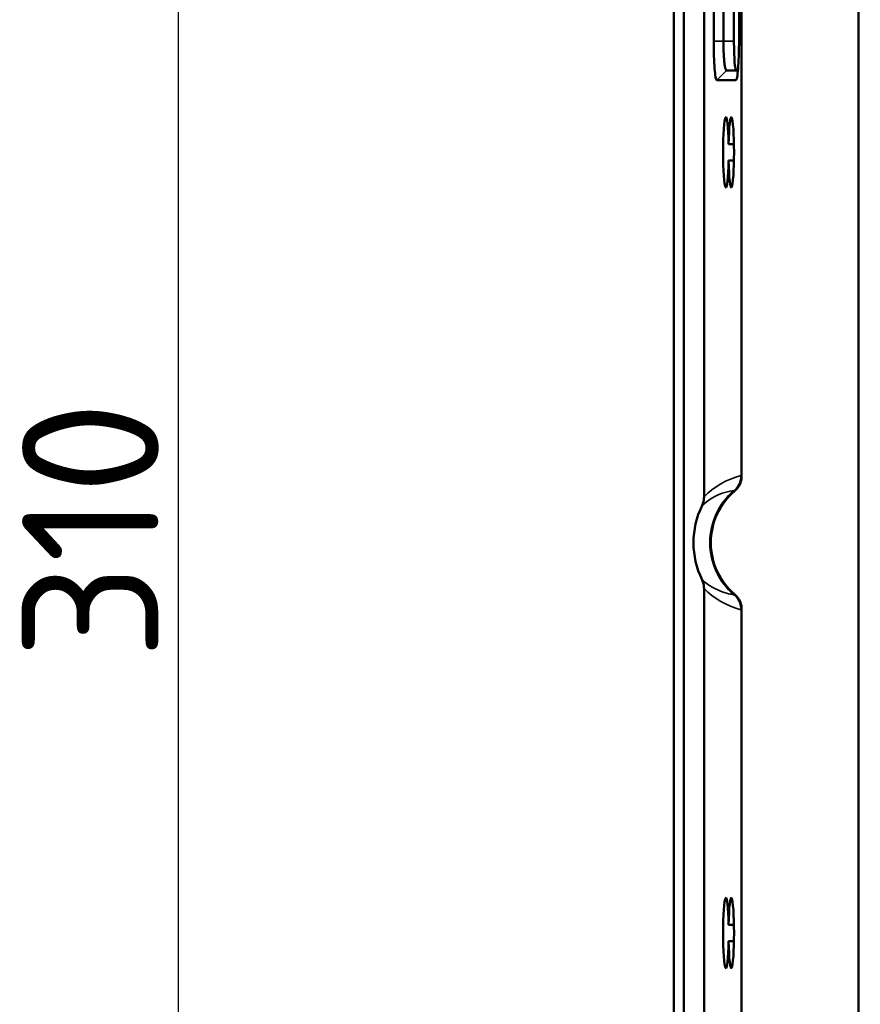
# Model space of a CAD drawing. Header units: millimetres. Extents: x 0 to 4638, y -120 to 1188.
# Tile 20 of 256: x 196 to 239, y 751 to 802. Entities that reach past the tile are written whole.
import ezdxf

# ---------------------------------------------------------------- set-up
doc = ezdxf.new("R2010")
doc.units = ezdxf.units.MM
doc.header["$LTSCALE"] = 2
for name, color, linetype, lineweight in [('Bemaßung (ISO)', 7, 'Continuous', 25), ('Sichtbar (ISO)', 7, 'Continuous', 50), ('Sichtbar schmal (ISO)', 7, 'Continuous', 35)]:
    doc.layers.add(name, color=color, linetype=linetype, lineweight=lineweight)
doc.styles.add('Notiztext (DIN)', font='isocpeur.ttf')
doc.dimstyles.new('Standard (DIN)', dxfattribs={"dimscale": 2, "dimtxt": 3.5, "dimasz": 2.5, "dimexe": 2, "dimexo": 0.5, "dimgap": 0.5, "dimtad": 1, "dimrnd": 1e-08, "dimtxsty": 'Notiztext (DIN)', "dimcen": 0.09, "dimdle": 10, "dimclrd": 256, "dimclre": 256, "dimclrt": 256, "dimadec": 0, "dimazin": 0, "dimtfac": 1, "dimtmove": 0, "dimatfit": 3, "dimfxl": 1, "dimtolj": 1, "dimtzin": 0, "dimlwd": -1, "dimlwe": -1, "dimarcsym": 0})

# ---------------------------------------------------------------- blocks, each defined once
blk = doc.blocks.new('*D35')
at = {"layer": 'Bemaßung (ISO)', "transparency": 16777216}
for p, q in [((256.495, 929.952), (200.539, 929.952)), ((204.539, 924.952), (204.539, 624.952)), ((256.495, 619.952), (200.539, 619.952))]:
    blk.add_line(p, q, dxfattribs=at)
for points in [[(203.706, 924.952), (205.373, 924.952), (204.539, 929.952)], [(203.706, 624.952), (205.373, 624.952), (204.539, 619.952)]]:
    blk.add_solid(points, dxfattribs=at)
at = {"layer": 'Defpoints', "color": 0, "transparency": 16777216}
for p in [(257.495, 929.952), (204.539, 619.952), (257.495, 619.952)]:
    blk.add_point(p, dxfattribs=at)
at = {"layer": 'Bemaßung (ISO)', "transparency": 16777216, "insert": (196.539, 768.982), "char_height": 7, "attachment_point": 1, "rotation": 90, "style": 'Notiztext (DIN)'}
blk.add_mtext('\\A1;310', dxfattribs=at)

msp = doc.modelspace()

# ---------------------------------------------------------------- linework, layer by layer
at = {"layer": 'Sichtbar (ISO)'}
for p, q in [((229.9447, 696.2807), (229.9447, 853.6231)), ((230.4447, 853.6283), (230.4447, 696.2755)), ((231.4849, 777.2928), (231.4849, 852.8307)), ((233.3974, 778.1613), (233.3974, 810.9519)), ((239.3947, 809.9519), (239.3947, 739.9519)), ((231.9799, 800.6519), (231.9799, 805.1519)), ((232.4784, 805.1519), (232.4784, 800.6519)), ((233.0193, 800.6519), (233.0193, 805.1519)), ((233.2785, 805.1519), (233.2785, 800.6519)), ((232.6358, 799.1519), (233.2252, 799.1519)), ((233.1211, 798.6519), (232.1373, 798.6519)), ((232.7442, 795.3732), (233.0196, 795.3732)), ((233.0196, 794.5306), (232.7442, 794.5306)), ((232.46, 778.0282), (232.46, 778.0282)), ((232.0842, 777.7996), (232.0842, 777.7995)), ((231.4849, 697.073), (231.4849, 772.6109)), ((232.0842, 772.1042), (232.0842, 772.1042)), ((232.46, 771.8756), (232.46, 771.8756)), ((233.3974, 738.9519), (233.3974, 771.7424)), ((232.7442, 755.3732), (233.0196, 755.3732)), ((233.0196, 754.5306), (232.7442, 754.5306))]:
    msp.add_line(p, q, dxfattribs=at)
for radius, start, end in [(3.4638, 130.34014, 229.65986), (4.3486, 154.08381, 205.91619)]:
    msp.add_arc((235.2947, 774.9519), radius, start, end, dxfattribs=at)
for centre, major_axis, start_param, end_param in [((233.1373, 800.6519), (0, 1.5), 1.5707963, 3.1415927), ((232.6064, 794.9519), (0, 1.8), 4.9486403, 10.759323), ((232.8819, 794.9519), (0, 1.8), 1.8070476, 7.6177303), ((232.6064, 754.9519), (0, 1.8), 4.9486403, 10.759323), ((232.8819, 754.9519), (0, 1.8), 1.8070476, 7.6177303)]:
    msp.add_ellipse(centre, major_axis=major_axis, ratio=0.0787017, start_param=start_param, end_param=end_param, dxfattribs=at)
for points, knots in [([(232.1373, 798.6519), (232.1267, 798.6518), (232.1162, 798.6655), (232.0955, 798.7192), (232.0853, 798.7593), (232.0571, 798.9124), (232.04, 799.0588), (232.0115, 799.4225), (232.0001, 799.6394), (231.9882, 799.9984), (231.9851, 800.1259), (231.981, 800.3863), (231.9799, 800.5191), (231.9799, 800.6519)], [-0.31481648, -0.31481648, -0.31481648, -0.31481648, -0.27435138, -0.27435138, -0.23391429, -0.23391429, -0.15675639, -0.15675639, -0.0796997, -0.0796997, -0.03984363, -0.03984363, 0, 0, 0, 0]), ([(232.4784, 800.6519), (232.4784, 800.541), (232.4796, 800.4305), (232.4847, 800.2142), (232.4886, 800.1091), (232.4968, 799.9423), (232.5006, 799.878), (232.5106, 799.7356), (232.5172, 799.6601), (232.5317, 799.5222), (232.5395, 799.4602), (232.5545, 799.3648), (232.5613, 799.3283), (232.5789, 799.2491), (232.5898, 799.2128), (232.6125, 799.1642), (232.6242, 799.1519), (232.6358, 799.1519)], [0, 0, 0, 0, 0.03325814, 0.03325814, 0.06653469, 0.06653469, 0.08873131, 0.08873131, 0.11806028, 0.11806028, 0.14742138, 0.14742138, 0.16967998, 0.16967998, 0.20310967, 0.20310967, 0.23654957, 0.23654957, 0.23654957, 0.23654957]), ([(233.2785, 800.6519), (233.2785, 800.5176), (233.2774, 800.3834), (233.2732, 800.1203), (233.27, 799.9914), (233.258, 799.6318), (233.2464, 799.4155), (233.2178, 799.0534), (233.2007, 798.908), (233.1629, 798.7054), (233.142, 798.6517), (233.1211, 798.6519)], [-0.31490139, -0.31490139, -0.31490139, -0.31490139, -0.27453893, -0.27453893, -0.23418561, -0.23418561, -0.15706858, -0.15706858, -0.07991104, -0.07991104, 0, 0, 0, 0]), ([(233.0525, 777.592), (233.1439, 777.6697), (233.2212, 777.7631), (233.3342, 777.9586), (233.3734, 778.0581), (233.3969, 778.1613)], [0, 0, 0, 0, 0.035978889, 0.035978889, 0.067765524, 0.067765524, 0.067765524, 0.067765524]), ([(233.38, 778.3903), (233.3801, 778.3888), (233.3802, 778.3873), (233.3803, 778.3858), (233.3861, 778.312), (233.3916, 778.2376), (233.3969, 778.1613)], [0.00000009, 0.00000009, 0.00000009, 0.00000009, 0.01986001, 0.01986001, 0.01986001, 0.99927674, 0.99927674, 0.99927674, 0.99927674]), ([(231.3835, 776.8524), (231.4167, 776.9209), (231.4422, 776.9929), (231.4763, 777.1411), (231.4849, 777.2168), (231.4849, 777.2928)], [0.000000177, 0.000000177, 0.000000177, 0.000000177, 0.022826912, 0.022826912, 0.045625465, 0.045625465, 0.045625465, 0.045625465]), ([(231.4849, 772.611), (231.4849, 772.6869), (231.4763, 772.7627), (231.4422, 772.9109), (231.4167, 772.9829), (231.3835, 773.0513)], [0, 0, 0, 0, 0.022798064, 0.022798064, 0.045623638, 0.045623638, 0.045623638, 0.045623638]), ([(233.3969, 771.7425), (233.3734, 771.8456), (233.3342, 771.9451), (233.2212, 772.1407), (233.1439, 772.2341), (233.0525, 772.3117)], [0.000011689, 0.000011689, 0.000011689, 0.000011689, 0.031795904, 0.031795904, 0.067773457, 0.067773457, 0.067773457, 0.067773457]), ([(233.3969, 771.7425), (233.3958, 771.7269), (233.3947, 771.7114), (233.3936, 771.696), (233.3893, 771.6358), (233.3849, 771.5767), (233.3803, 771.518), (233.3802, 771.5165), (233.3801, 771.515), (233.38, 771.5135)], [0.00072272, 0.00072272, 0.00072272, 0.00072272, 0.20069126, 0.20069126, 0.20069126, 0.98000917, 0.98000917, 0.98000917, 0.9999999, 0.9999999, 0.9999999, 0.9999999])]:
    msp.add_open_spline(points, degree=3, knots=knots, dxfattribs=at)
at = {"layer": 'Sichtbar schmal (ISO)'}
for p, q in [((232.4784, 800.6519), (231.9799, 800.6519)), ((232.4784, 800.6519), (233.0193, 800.6519)), ((232.1373, 798.6519), (232.6358, 799.1519)), ((233.1211, 798.6519), (233.1457, 798.6766)), ((233.0525, 777.592), (233.0231, 777.6267)), ((233.0525, 772.3117), (233.0231, 772.2771))]:
    msp.add_line(p, q, dxfattribs=at)
msp.add_arc((235.2947, 774.9519), 3.5093, 130.34014, 229.65986, dxfattribs=at)
for start_param, end_param in [(5.0002995, 5.5719113), (0.711274, 1.2828858)]:
    msp.add_ellipse((234.5162, 774.9519), major_axis=(-4.0015, 0), ratio=0.8961702, start_param=start_param, end_param=end_param, dxfattribs=at)
for points, knots in [([(233.0231, 777.6267), (233.1092, 777.6994), (233.184, 777.7879), (233.2413, 777.8851), (233.2985, 777.9819), (233.3397, 778.0901), (233.3614, 778.2005), (233.3736, 778.2629), (233.3799, 778.3267), (233.38, 778.3903)], [0, 0, 0, 0, 0.39151976, 0.39151976, 0.39151976, 0.78186448, 0.78186448, 0.78186448, 0.99999997, 0.99999997, 0.99999997, 0.99999997]), ([(231.3835, 773.0513), (231.4299, 773.0089), (231.4763, 772.9694), (231.5227, 772.9323), (231.7083, 772.7837), (231.8928, 772.6715), (232.0752, 772.5806), (232.3751, 772.4311), (232.6702, 772.3394), (232.9602, 772.2876), (232.9812, 772.2839), (233.0022, 772.2804), (233.0231, 772.2771)], [0, 0, 0, 0, 0.0829634, 0.0829634, 0.0829634, 0.41485807, 0.41485807, 0.41485807, 0.96055128, 0.96055128, 0.96055128, 1, 1, 1, 1]), ([(233.38, 771.5135), (233.3799, 771.5769), (233.3736, 771.6406), (233.3614, 771.7028), (233.3398, 771.8133), (233.2986, 771.9215), (233.2415, 772.0184), (233.1842, 772.1157), (233.1093, 772.2043), (233.0231, 772.2771)], [0.00000004, 0.00000004, 0.00000004, 0.00000004, 0.21763725, 0.21763725, 0.21763725, 0.60815812, 0.60815812, 0.60815812, 1, 1, 1, 1])]:
    msp.add_open_spline(points, degree=3, knots=knots, dxfattribs=at)
msp.add_open_spline([(233.0231, 777.6267), (232.4918, 777.5428), (231.9424, 777.3635), (231.3835, 776.8524)], degree=3, dxfattribs=at)

# ---------------------------------------------------------------- dimensions: what is measured, and where the dimension line sits
at = {"layer": 'Bemaßung (ISO)'}
dim = msp.add_linear_dim(base=(204.5395, 619.9519), p1=(257.4947, 929.9519), p2=(257.4947, 619.9519), angle=90, dimstyle='Standard (DIN)', override={"dimgap": 0.5, "dimdec": 2, "dimtol": 0, "dimlim": 0, "dimtp": 0, "dimtm": 0, "dimtdec": 2, "dimtofl": 0, "dimatfit": 1}, dxfattribs=at)
dim.commit()
dim.dimension.update_dxf_attribs({"geometry": '*D35', "text_midpoint": (204.5395, 774.9319), "dimtype": 160})

doc.saveas('drawing.dxf')
